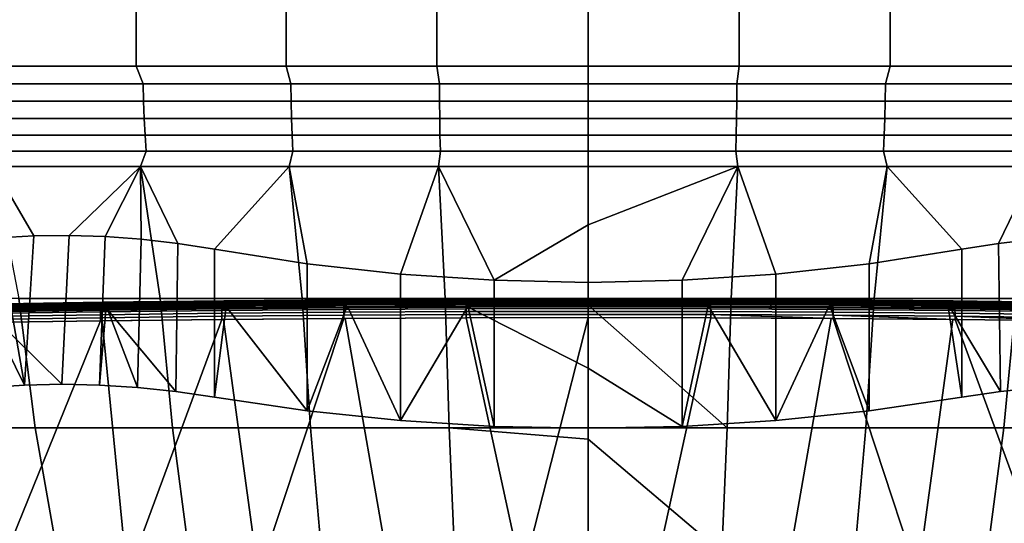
# Model space of a CAD drawing. Header units: metres. Extents: x -109 to 109, y -100 to 58.
# Tile 224 of 256: x -4.59 to 3.36, y -80.1 to -76.03. Entities that reach past the tile are written whole.
import ezdxf

# ---------------------------------------------------------------- set-up
doc = ezdxf.new("R2010")
doc.units = ezdxf.units.M
doc.layers.add('solid_21_062_100_XXX', color=7, linetype='CONTINUOUS')

msp = doc.modelspace()

# ---------------------------------------------------------------- linework, layer by layer
at = {"layer": 'solid_21_062_100_XXX'}
for points in [[(-3.667988, -63.901745, 29.225105), (-4.876895, -63.901745, 29.015341), (-4.855625, -76.406158, 28.908308), (-3.651991, -76.406158, 29.117159)], [(-4.876895, -63.901745, -20.020479), (-3.667988, -63.901745, -20.230242), (-3.651991, -76.406158, -20.122297), (-4.855625, -76.406158, -19.913446)], [(-2.450244, -63.901745, 29.375298), (-3.667988, -63.901745, 29.225105), (-3.651991, -76.406158, 29.117159), (-2.439559, -76.406158, 29.266699)], [(-3.667988, -63.901745, -20.230242), (-2.450244, -63.901745, -20.380436), (-2.439559, -76.406158, -20.271835), (-3.651991, -76.406158, -20.122297)], [(-1.226599, -63.901745, 29.465559), (-2.450244, -63.901745, 29.375298), (-2.439559, -76.406158, 29.266699), (-1.221251, -76.406158, 29.356565)], [(-2.450244, -63.901745, -20.380436), (-1.226599, -63.901745, -20.470697), (-1.221251, -76.406158, -20.361704), (-2.439559, -76.406158, -20.271835)], [(-1.221251, -76.406158, 29.356565), (0, -76.406158, 29.386545), (0, -63.901745, 29.49567), (-1.226599, -63.901745, 29.465559)], [(-1.226599, -63.901745, -20.470697), (0, -63.901745, -20.500809), (0, -76.406158, -20.391684), (-1.221251, -76.406158, -20.361704)], [(1.226599, -63.901745, 29.465559), (0, -63.901745, 29.49567), (0, -76.406158, 29.386545), (1.221251, -76.406158, 29.356565)], [(1.221251, -76.406158, -20.361704), (0, -76.406158, -20.391684), (0, -63.901745, -20.500809), (1.226599, -63.901745, -20.470697)], [(1.226599, -63.901745, -20.470697), (2.450244, -63.901745, -20.380436), (2.439559, -76.406158, -20.271835), (1.221251, -76.406158, -20.361704)], [(2.450244, -63.901745, 29.375298), (1.226599, -63.901745, 29.465559), (1.221251, -76.406158, 29.356565), (2.439559, -76.406158, 29.266699)], [(2.450244, -63.901745, -20.380436), (3.667988, -63.901745, -20.230242), (3.651991, -76.406158, -20.122297), (2.439559, -76.406158, -20.271835)], [(3.667988, -63.901745, 29.225105), (2.450244, -63.901745, 29.375298), (2.439559, -76.406158, 29.266699), (3.651991, -76.406158, 29.117159)], [(-3.595044, -76.548645, 29.117422), (-3.651991, -76.406158, 29.117159), (-4.855625, -76.406158, 28.908308), (-4.780321, -76.548645, 28.914982)], [(-3.595044, -76.548645, -20.122561), (-4.780321, -76.548645, -19.92012), (-4.855625, -76.406158, -19.913446), (-3.651991, -76.406158, -20.122297)], [(-2.401371, -76.548645, 29.26236), (-2.439559, -76.406158, 29.266699), (-3.651991, -76.406158, 29.117159), (-3.595044, -76.548645, 29.117422)], [(-2.401371, -76.548645, -20.267498), (-3.595044, -76.548645, -20.122561), (-3.651991, -76.406158, -20.122297), (-2.439559, -76.406158, -20.271835)], [(-1.202089, -76.548645, 29.349459), (-1.221251, -76.406158, 29.356565), (-2.439559, -76.406158, 29.266699), (-2.401371, -76.548645, 29.26236)], [(-1.202089, -76.548645, -20.354597), (-2.401371, -76.548645, -20.267498), (-2.439559, -76.406158, -20.271835), (-1.221251, -76.406158, -20.361704)], [(-1.202089, -76.548645, 29.349459), (0, -76.548645, 29.378513), (0, -76.406158, 29.386545), (-1.221251, -76.406158, 29.356565)], [(0, -76.548645, -20.383652), (-1.202089, -76.548645, -20.354597), (-1.221251, -76.406158, -20.361704), (0, -76.406158, -20.391684)], [(0, -76.548645, 29.378513), (1.202089, -76.548645, 29.349459), (1.221251, -76.406158, 29.356565), (0, -76.406158, 29.386545)], [(1.202089, -76.548645, -20.354597), (0, -76.548645, -20.383652), (0, -76.406158, -20.391684), (1.221251, -76.406158, -20.361704)], [(1.202089, -76.548645, -20.354597), (1.221251, -76.406158, -20.361704), (2.439559, -76.406158, -20.271835), (2.401371, -76.548645, -20.267498)], [(1.202089, -76.548645, 29.349459), (2.401371, -76.548645, 29.26236), (2.439559, -76.406158, 29.266699), (1.221251, -76.406158, 29.356565)], [(2.401371, -76.548645, -20.267498), (2.439559, -76.406158, -20.271835), (3.651991, -76.406158, -20.122297), (3.595044, -76.548645, -20.122561)], [(2.401371, -76.548645, 29.26236), (3.595044, -76.548645, 29.117422), (3.651991, -76.406158, 29.117159), (2.439559, -76.406158, 29.266699)], [(-4.780321, -76.548645, -19.92012), (-3.595044, -76.548645, -20.122561), (-3.591912, -76.690422, -20.101109), (-4.776156, -76.690422, -19.898846)], [(-3.595044, -76.548645, 29.117422), (-4.780321, -76.548645, 28.914982), (-4.776156, -76.690422, 28.893707), (-3.591912, -76.690422, 29.09597)], [(-3.595044, -76.548645, -20.122561), (-2.401371, -76.548645, -20.267498), (-2.399279, -76.690422, -20.245922), (-3.591912, -76.690422, -20.101109)], [(-2.401371, -76.548645, 29.26236), (-3.595044, -76.548645, 29.117422), (-3.591912, -76.690422, 29.09597), (-2.399279, -76.690422, 29.240784)], [(-2.401371, -76.548645, -20.267498), (-1.202089, -76.548645, -20.354597), (-1.201042, -76.690422, -20.332943), (-2.399279, -76.690422, -20.245922)], [(-1.202089, -76.548645, 29.349459), (-2.401371, -76.548645, 29.26236), (-2.399279, -76.690422, 29.240784), (-1.201042, -76.690422, 29.327806)], [(-1.202089, -76.548645, -20.354597), (0, -76.548645, -20.383652), (0, -76.690422, -20.361975), (-1.201042, -76.690422, -20.332943)], [(0, -76.548645, 29.378513), (-1.202089, -76.548645, 29.349459), (-1.201042, -76.690422, 29.327806), (0, -76.690422, 29.356836)], [(1.201042, -76.690422, -20.332943), (0, -76.690422, -20.361975), (0, -76.548645, -20.383652), (1.202089, -76.548645, -20.354597)], [(1.202089, -76.548645, 29.349459), (0, -76.548645, 29.378513), (0, -76.690422, 29.356836), (1.201042, -76.690422, 29.327806)], [(2.401371, -76.548645, 29.26236), (1.202089, -76.548645, 29.349459), (1.201042, -76.690422, 29.327806), (2.399279, -76.690422, 29.240784)], [(1.202089, -76.548645, -20.354597), (2.401371, -76.548645, -20.267498), (2.399279, -76.690422, -20.245922), (1.201042, -76.690422, -20.332943)], [(3.595044, -76.548645, 29.117422), (2.401371, -76.548645, 29.26236), (2.399279, -76.690422, 29.240784), (3.591912, -76.690422, 29.09597)], [(2.401371, -76.548645, -20.267498), (3.595044, -76.548645, -20.122561), (3.591912, -76.690422, -20.101109), (2.399279, -76.690422, -20.245922)], [(-4.776156, -76.690422, -19.898846), (-3.591912, -76.690422, -20.101109), (-3.586837, -76.829475, -20.066359), (-4.769408, -76.829475, -19.864382)], [(-3.591912, -76.690422, 29.09597), (-4.776156, -76.690422, 28.893707), (-4.769408, -76.829475, 28.859243), (-3.586837, -76.829475, 29.06122)], [(-3.591912, -76.690422, -20.101109), (-2.399279, -76.690422, -20.245922), (-2.395889, -76.829475, -20.210966), (-3.586837, -76.829475, -20.066359)], [(-2.399279, -76.690422, 29.240784), (-3.591912, -76.690422, 29.09597), (-3.586837, -76.829475, 29.06122), (-2.395889, -76.829475, 29.205828)], [(-2.399279, -76.690422, -20.245922), (-1.201042, -76.690422, -20.332943), (-1.199345, -76.829475, -20.297865), (-2.395889, -76.829475, -20.210966)], [(-1.201042, -76.690422, 29.327806), (-2.399279, -76.690422, 29.240784), (-2.395889, -76.829475, 29.205828), (-1.199345, -76.829475, 29.292727)], [(-1.201042, -76.690422, -20.332943), (0, -76.690422, -20.361975), (0, -76.829475, -20.326855), (-1.199345, -76.829475, -20.297865)], [(0, -76.690422, 29.356836), (-1.201042, -76.690422, 29.327806), (-1.199345, -76.829475, 29.292727), (0, -76.829475, 29.321716)], [(1.199345, -76.829475, -20.297865), (0, -76.829475, -20.326855), (0, -76.690422, -20.361975), (1.201042, -76.690422, -20.332943)], [(1.201042, -76.690422, 29.327806), (0, -76.690422, 29.356836), (0, -76.829475, 29.321716), (1.199345, -76.829475, 29.292727)], [(2.399279, -76.690422, 29.240784), (1.201042, -76.690422, 29.327806), (1.199345, -76.829475, 29.292727), (2.395889, -76.829475, 29.205828)], [(1.201042, -76.690422, -20.332943), (2.399279, -76.690422, -20.245922), (2.395889, -76.829475, -20.210966), (1.199345, -76.829475, -20.297865)], [(3.591912, -76.690422, 29.09597), (2.399279, -76.690422, 29.240784), (2.395889, -76.829475, 29.205828), (3.586837, -76.829475, 29.06122)], [(2.399279, -76.690422, -20.245922), (3.591912, -76.690422, -20.101109), (3.586837, -76.829475, -20.066359), (2.395889, -76.829475, -20.210966)], [(-4.769408, -76.829475, -19.864382), (-3.586837, -76.829475, -20.066359), (-3.579867, -76.964546, -20.018625), (-4.76014, -76.964546, -19.817039)], [(-3.586837, -76.829475, 29.06122), (-4.769408, -76.829475, 28.859243), (-4.76014, -76.964546, 28.811901), (-3.579867, -76.964546, 29.013487)], [(-3.586837, -76.829475, -20.066359), (-2.395889, -76.829475, -20.210966), (-2.391233, -76.964546, -20.162951), (-3.579867, -76.964546, -20.018625)], [(-2.395889, -76.829475, 29.205828), (-3.586837, -76.829475, 29.06122), (-3.579867, -76.964546, 29.013487), (-2.391233, -76.964546, 29.157812)], [(-2.395889, -76.829475, -20.210966), (-1.199345, -76.829475, -20.297865), (-1.197014, -76.964546, -20.249681), (-2.391233, -76.964546, -20.162951)], [(-1.199345, -76.829475, 29.292727), (-2.395889, -76.829475, 29.205828), (-2.391233, -76.964546, 29.157812), (-1.197014, -76.964546, 29.244543)], [(-1.199345, -76.829475, -20.297865), (0, -76.829475, -20.326855), (0, -76.964546, -20.278614), (-1.197014, -76.964546, -20.249681)], [(0, -76.829475, 29.321716), (-1.199345, -76.829475, 29.292727), (-1.197014, -76.964546, 29.244543), (0, -76.964546, 29.273476)], [(1.197014, -76.964546, -20.249681), (0, -76.964546, -20.278614), (0, -76.829475, -20.326855), (1.199345, -76.829475, -20.297865)], [(1.199345, -76.829475, 29.292727), (0, -76.829475, 29.321716), (0, -76.964546, 29.273476), (1.197014, -76.964546, 29.244543)], [(2.395889, -76.829475, 29.205828), (1.199345, -76.829475, 29.292727), (1.197014, -76.964546, 29.244543), (2.391233, -76.964546, 29.157812)], [(1.199345, -76.829475, -20.297865), (2.395889, -76.829475, -20.210966), (2.391233, -76.964546, -20.162951), (1.197014, -76.964546, -20.249681)], [(3.586837, -76.829475, 29.06122), (2.395889, -76.829475, 29.205828), (2.391233, -76.964546, 29.157812), (3.579867, -76.964546, 29.013487)], [(2.395889, -76.829475, -20.210966), (3.586837, -76.829475, -20.066359), (3.579867, -76.964546, -20.018625), (2.391233, -76.964546, -20.162951)], [(-4.76014, -76.964546, -19.817039), (-3.579867, -76.964546, -20.018625), (-3.571065, -77.094391, -19.958345), (-4.748436, -77.094391, -19.757256)], [(-3.579867, -76.964546, 29.013487), (-4.76014, -76.964546, 28.811901), (-4.748436, -77.094391, 28.752117), (-3.571065, -77.094391, 28.953207)], [(-3.579867, -76.964546, -20.018625), (-2.391233, -76.964546, -20.162951), (-2.385354, -77.094391, -20.102316), (-3.571065, -77.094391, -19.958345)], [(-2.391233, -76.964546, 29.157812), (-3.579867, -76.964546, 29.013487), (-3.571065, -77.094391, 28.953207), (-2.385354, -77.094391, 29.097178)], [(-2.391233, -76.964546, -20.162951), (-1.197014, -76.964546, -20.249681), (-1.194071, -77.094391, -20.188833), (-2.385354, -77.094391, -20.102316)], [(-1.197014, -76.964546, 29.244543), (-2.391233, -76.964546, 29.157812), (-2.385354, -77.094391, 29.097178), (-1.194071, -77.094391, 29.183695)], [(-1.197014, -76.964546, -20.249681), (0, -76.964546, -20.278614), (0, -77.094391, -20.217695), (-1.194071, -77.094391, -20.188833)], [(0, -76.964546, 29.273476), (-1.197014, -76.964546, 29.244543), (-1.194071, -77.094391, 29.183695), (0, -77.094391, 29.212557)], [(1.194071, -77.094391, -20.188833), (0, -77.094391, -20.217695), (0, -76.964546, -20.278614), (1.197014, -76.964546, -20.249681)], [(1.197014, -76.964546, 29.244543), (0, -76.964546, 29.273476), (0, -77.094391, 29.212557), (1.194071, -77.094391, 29.183695)], [(2.391233, -76.964546, 29.157812), (1.197014, -76.964546, 29.244543), (1.194071, -77.094391, 29.183695), (2.385354, -77.094391, 29.097178)], [(1.197014, -76.964546, -20.249681), (2.391233, -76.964546, -20.162951), (2.385354, -77.094391, -20.102316), (1.194071, -77.094391, -20.188833)], [(3.579867, -76.964546, 29.013487), (2.391233, -76.964546, 29.157812), (2.385354, -77.094391, 29.097178), (3.571065, -77.094391, 28.953207)], [(2.391233, -76.964546, -20.162951), (3.579867, -76.964546, -20.018625), (3.571065, -77.094391, -19.958345), (2.385354, -77.094391, -20.102316)], [(-3.571065, -77.094391, -19.958345), (-3.615755, -77.217697, -19.878019), (-4.807446, -77.217697, -19.67124), (-4.748436, -77.094391, -19.757256)], [(-3.571065, -77.094391, 28.953207), (-4.748436, -77.094391, 28.752117), (-4.807446, -77.217697, 28.666103), (-3.615755, -77.217697, 28.872881)], [(-2.385354, -77.094391, -20.102316), (-2.415353, -77.217697, -20.026073), (-3.615755, -77.217697, -19.878019), (-3.571065, -77.094391, -19.958345)], [(-2.385354, -77.094391, 29.097178), (-3.571065, -77.094391, 28.953207), (-3.615755, -77.217697, 28.872881), (-2.415352, -77.217697, 29.020935)], [(-1.194071, -77.094391, -20.188833), (-1.209132, -77.217697, -20.115049), (-2.415353, -77.217697, -20.026073), (-2.385354, -77.094391, -20.102316)], [(-1.194071, -77.094391, 29.183695), (-2.385354, -77.094391, 29.097178), (-2.415352, -77.217697, 29.020935), (-1.209131, -77.217697, 29.109913)], [(-1.194071, -77.094391, -20.188833), (0, -77.094391, -20.217695), (0, -77.217697, -20.144733), (-1.209132, -77.217697, -20.115049)], [(0, -77.094391, 29.212557), (-1.194071, -77.094391, 29.183695), (-1.209131, -77.217697, 29.109913), (0, -77.217697, 29.139595)], [(0, -77.094391, -20.217695), (1.194071, -77.094391, -20.188833), (1.209131, -77.217697, -20.115049), (0, -77.217697, -20.144733)], [(1.194071, -77.094391, 29.183695), (0, -77.094391, 29.212557), (0, -77.217697, 29.139595), (1.209132, -77.217697, 29.109913)], [(1.194071, -77.094391, 29.183695), (1.209132, -77.217697, 29.109913), (2.415353, -77.217697, 29.020935), (2.385354, -77.094391, 29.097178)], [(1.194071, -77.094391, -20.188833), (2.385354, -77.094391, -20.102316), (2.415352, -77.217697, -20.026073), (1.209131, -77.217697, -20.115049)], [(2.385354, -77.094391, 29.097178), (2.415353, -77.217697, 29.020935), (3.615755, -77.217697, 28.872881), (3.571065, -77.094391, 28.953207)], [(2.385354, -77.094391, -20.102316), (3.571065, -77.094391, -19.958345), (3.615755, -77.217697, -19.878019), (2.415352, -77.217697, -20.026073)], [(-4.807446, -77.217697, 28.666103), (-4.599102, -78.282303, 27.958466), (-3.458783, -78.282303, 28.153481), (-3.615755, -77.217697, 28.872881)], [(-4.807446, -77.217697, -19.67124), (-4.47923, -77.776688, -19.350615), (-4.763417, -77.792244, -19.284496)], [(-4.807446, -77.217697, -19.67124), (-3.615755, -77.217697, -19.878019), (-4.192228, -77.773453, -19.405008), (-4.47923, -77.776688, -19.350615)], [(-3.615755, -77.217697, -19.878019), (-3.902743, -77.782608, -19.447563), (-4.192228, -77.773453, -19.405008)], [(-3.615755, -77.217697, -19.878019), (-3.61084, -77.804222, -19.47818), (-3.902743, -77.782608, -19.447563)], [(-3.615755, -77.217697, 28.872881), (-3.458783, -78.282303, 28.153481), (-2.310364, -78.282303, 28.293104), (-2.415352, -77.217697, 29.020935)], [(-3.615755, -77.217697, -19.878019), (-3.315993, -77.83847, -19.496738), (-3.61084, -77.804222, -19.47818)], [(-3.615755, -77.217697, -19.878019), (-2.415353, -77.217697, -20.026073), (-3.018643, -77.88546, -19.502966), (-3.315993, -77.83847, -19.496738)], [(-2.415353, -77.217697, -20.026073), (-2.270309, -78.002342, -19.502905), (-3.018643, -77.88546, -19.502966)], [(-2.415353, -77.217697, -20.026073), (-1.209132, -77.217697, -20.115049), (-1.516632, -78.086128, -19.502861), (-2.270309, -78.002342, -19.502905)], [(-2.415352, -77.217697, 29.020935), (-2.310364, -78.282303, 28.293104), (-1.156536, -78.282303, 28.37701), (-1.209131, -77.217697, 29.109913)], [(-1.209132, -77.217697, -20.115049), (-0.759259, -78.136536, -19.502834), (-1.516632, -78.086128, -19.502861)], [(-1.209132, -77.217697, -20.115049), (0, -77.217697, -20.144733), (0, -77.688614, -19.828278), (-0.759259, -78.136536, -19.502834)], [(0, -77.217697, 29.139595), (-1.209131, -77.217697, 29.109913), (-1.156536, -78.282303, 28.37701), (0, -78.282303, 28.405001)], [(1.209132, -77.217697, 29.109913), (0, -77.217697, 29.139595), (0, -78.282303, 28.405001), (1.156536, -78.282303, 28.37701)], [(0.759206, -78.136536, -19.502834), (0, -78.153358, -19.502827), (0, -77.688614, -19.828278), (1.209131, -77.217697, -20.115049)], [(1.209131, -77.217697, -20.115049), (0, -77.688614, -19.828278), (0, -77.217697, -20.144733)], [(1.516546, -78.086136, -19.502861), (0.759206, -78.136536, -19.502834), (1.209131, -77.217697, -20.115049)], [(1.156536, -78.282303, 28.37701), (2.310365, -78.282303, 28.293104), (2.415353, -77.217697, 29.020935), (1.209132, -77.217697, 29.109913)], [(2.270235, -78.00235, -19.502905), (1.516546, -78.086136, -19.502861), (1.209131, -77.217697, -20.115049), (2.415352, -77.217697, -20.026073)], [(3.018643, -77.88546, -19.502966), (2.270235, -78.00235, -19.502905), (2.415352, -77.217697, -20.026073)], [(2.310365, -78.282303, 28.293104), (3.458783, -78.282303, 28.153481), (3.615755, -77.217697, 28.872881), (2.415353, -77.217697, 29.020935)], [(3.315952, -77.838478, -19.49674), (3.018643, -77.88546, -19.502966), (2.415352, -77.217697, -20.026073), (3.615755, -77.217697, -19.878019)], [(3.610775, -77.80423, -19.478186), (3.315952, -77.838478, -19.49674), (3.615755, -77.217697, -19.878019)], [(0, -77.688614, -19.828278), (0, -78.153358, -19.502827), (-0.759259, -78.136536, -19.502834)], [(-4.554443, -78.982597, -19.333689), (-4.854598, -79.001549, -19.260015), (-5.04634, -77.82029, -19.206202), (-4.763417, -77.792244, -19.284496)], [(-4.554443, -78.982597, -19.333689), (-4.763417, -77.792244, -19.284496), (-4.47923, -77.776688, -19.350615)], [(-4.554443, -78.982597, -19.333689), (-4.47923, -77.776688, -19.350615), (-4.192228, -77.773453, -19.405008), (-4.252372, -78.97654, -19.393997)], [(-4.252372, -78.97654, -19.393997), (-4.192228, -77.773453, -19.405008), (-3.902743, -77.782608, -19.447563), (-3.948395, -78.983299, -19.441036)], [(-3.948395, -78.983299, -19.441036), (-3.902743, -77.782608, -19.447563), (-3.61084, -77.804222, -19.47818), (-3.641369, -79.002937, -19.474924)], [(-3.641369, -79.002937, -19.474924), (-3.61084, -77.804222, -19.47818), (-3.315993, -77.83847, -19.496738), (-3.331335, -79.035599, -19.495453)], [(-3.018643, -79.081421, -19.502342), (-3.331335, -79.035599, -19.495453), (-3.315993, -77.83847, -19.496738), (-3.018643, -77.88546, -19.502966)], [(3.33188, -79.03553, -19.49543), (3.018643, -79.081421, -19.502342), (3.018643, -77.88546, -19.502966), (3.315952, -77.838478, -19.49674)], [(3.642552, -79.002838, -19.474821), (3.33188, -79.03553, -19.49543), (3.315952, -77.838478, -19.49674), (3.610775, -77.80423, -19.478186)], [(-2.269413, -79.19072, -19.502287), (-3.018643, -79.081421, -19.502342), (-3.018643, -77.88546, -19.502966), (-2.270309, -78.002342, -19.502905)], [(3.018643, -79.081421, -19.502342), (2.269413, -79.19072, -19.502287), (2.270235, -78.00235, -19.502905), (3.018643, -77.88546, -19.502966)], [(-1.515685, -79.269028, -19.502245), (-2.269413, -79.19072, -19.502287), (-2.270309, -78.002342, -19.502905), (-1.516632, -78.086128, -19.502861)], [(1.515684, -79.269028, -19.502245), (1.516546, -78.086136, -19.502861), (2.270235, -78.00235, -19.502905), (2.269413, -79.19072, -19.502287)], [(-0.758769, -79.316116, -19.50222), (-1.515685, -79.269028, -19.502245), (-1.516632, -78.086128, -19.502861), (-0.759259, -78.136536, -19.502834)], [(0.758769, -79.316116, -19.50222), (0.759206, -78.136536, -19.502834), (1.516546, -78.086136, -19.502861), (1.515684, -79.269028, -19.502245)], [(0, -79.331833, -19.502213), (-0.758769, -79.316116, -19.50222), (-0.759259, -78.136536, -19.502834), (0, -78.153358, -19.502827)], [(0.758769, -79.316116, -19.50222), (0, -79.331833, -19.502213), (0, -78.153358, -19.502827), (0.759206, -78.136536, -19.502834)], [(-4.599102, -78.282303, 27.958466), (-5.728652, -78.282303, 27.708515), (-5.563565, -79.327026, 26.934381), (-4.466709, -79.327026, 27.178226)], [(-3.936843, -78.370445, -20.128679), (-4.90919, -78.38446, -19.943178), (-4.905859, -78.366203, -19.926115), (-3.934178, -78.35215, -20.1115)], [(-3.934178, -78.35215, -20.1115), (-4.905859, -78.366203, -19.926115), (-4.901897, -78.351112, -19.906307), (-3.931002, -78.337036, -20.091545)], [(-3.931002, -78.337036, -20.091545), (-4.901897, -78.351112, -19.906307), (-4.897414, -78.339615, -19.884319), (-3.927405, -78.325523, -20.069384)], [(-3.927405, -78.325523, -20.069384), (-4.897414, -78.339615, -19.884319), (-4.892539, -78.332047, -19.860769), (-3.923487, -78.317932, -20.045641)], [(-3.923487, -78.317932, -20.045641), (-4.892539, -78.332047, -19.860769), (-4.887407, -78.328606, -19.836325), (-3.919361, -78.314484, -20.020987)], [(-3.919361, -78.314484, -20.020987), (-4.887407, -78.328606, -19.836325), (-4.882165, -78.329399, -19.811674), (-3.915143, -78.315269, -19.99612)], [(-3.915143, -78.315269, -19.99612), (-4.882165, -78.329399, -19.811674), (-4.87696, -78.334396, -19.787518), (-3.910952, -78.320274, -19.971746)], [(-3.910952, -78.320274, -19.971746), (-4.87696, -78.334396, -19.787518), (-4.87194, -78.343468, -19.764532), (-3.906907, -78.329361, -19.948555)], [(-3.906907, -78.329361, -19.948555), (-4.87194, -78.343468, -19.764532), (-4.867246, -78.356346, -19.743372), (-3.903122, -78.342255, -19.927198)], [(-3.903122, -78.342255, -19.927198), (-4.867246, -78.356346, -19.743372), (-4.863011, -78.372681, -19.724634), (-3.899704, -78.358604, -19.908285)], [(-3.458783, -78.282303, 28.153481), (-4.599102, -78.282303, 27.958466), (-4.466709, -79.327026, 27.178226), (-3.359299, -79.327026, 27.368484)], [(-2.957604, -78.358994, -20.273613), (-3.936843, -78.370445, -20.128679), (-3.934178, -78.35215, -20.1115), (-2.955606, -78.340683, -20.256344)], [(-2.955606, -78.340683, -20.256344), (-3.934178, -78.35215, -20.1115), (-3.931002, -78.337036, -20.091545), (-2.953221, -78.325546, -20.236277)], [(-2.953221, -78.325546, -20.236277), (-3.931002, -78.337036, -20.091545), (-3.927405, -78.325523, -20.069384), (-2.950516, -78.314011, -20.213978)], [(-2.950516, -78.314011, -20.213978), (-3.927405, -78.325523, -20.069384), (-3.923487, -78.317932, -20.045641), (-2.947569, -78.306412, -20.190083)], [(-2.947569, -78.306412, -20.190083), (-3.923487, -78.317932, -20.045641), (-3.919361, -78.314484, -20.020987), (-2.944461, -78.302956, -20.165264)], [(-2.944461, -78.302956, -20.165264), (-3.919361, -78.314484, -20.020987), (-3.915143, -78.315269, -19.99612), (-2.941282, -78.303741, -20.140228)], [(-2.941282, -78.303741, -20.140228), (-3.915143, -78.315269, -19.99612), (-3.910952, -78.320274, -19.971746), (-2.938122, -78.308746, -20.115685)], [(-2.938122, -78.308746, -20.115685), (-3.910952, -78.320274, -19.971746), (-3.906907, -78.329361, -19.948555), (-2.935069, -78.317841, -20.092325)], [(-2.935069, -78.317841, -20.092325), (-3.906907, -78.329361, -19.948555), (-3.903122, -78.342255, -19.927198), (-2.932211, -78.33075, -20.070816)], [(-2.932211, -78.33075, -20.070816), (-3.903122, -78.342255, -19.927198), (-3.899704, -78.358604, -19.908285), (-2.929629, -78.347115, -20.051764)], [(-2.929629, -78.347115, -20.051764), (-3.899704, -78.358604, -19.908285), (-3.896716, -78.377945, -19.892357)], [(-2.929629, -78.347115, -20.051764), (-3.896716, -78.377945, -19.892357), (-3.880567, -78.377731, -19.895082)], [(-2.929629, -78.347115, -20.051764), (-3.880567, -78.377731, -19.895082), (-2.927358, -78.36647, -20.035715)], [(-2.310364, -78.282303, 28.293104), (-3.458783, -78.282303, 28.153481), (-3.359299, -79.327026, 27.368484), (-2.243952, -79.327026, 27.504705)], [(-1.974132, -78.37146, -20.391525), (-2.959157, -78.379959, -20.287594), (-2.957604, -78.358994, -20.273613), (-1.9731, -78.350471, -20.377502)], [(-1.9731, -78.350471, -20.377502), (-2.957604, -78.358994, -20.273613), (-2.955606, -78.340683, -20.256344), (-1.971769, -78.332138, -20.36017)], [(-1.971769, -78.332138, -20.36017), (-2.955606, -78.340683, -20.256344), (-2.953221, -78.325546, -20.236277), (-1.970179, -78.316986, -20.340021)], [(-1.970179, -78.316986, -20.340021), (-2.953221, -78.325546, -20.236277), (-2.950516, -78.314011, -20.213978), (-1.968374, -78.305443, -20.317625)], [(-1.968374, -78.305443, -20.317625), (-2.950516, -78.314011, -20.213978), (-2.947569, -78.306412, -20.190083), (-1.966404, -78.297829, -20.293619)], [(-1.966404, -78.297829, -20.293619), (-2.947569, -78.306412, -20.190083), (-2.944461, -78.302956, -20.165264), (-1.964327, -78.294373, -20.268682)], [(-1.964327, -78.294373, -20.268682), (-2.944461, -78.302956, -20.165264), (-2.941282, -78.303741, -20.140228), (-1.9622, -78.295158, -20.243525)], [(-1.9622, -78.295158, -20.243525), (-2.941282, -78.303741, -20.140228), (-2.938122, -78.308746, -20.115685), (-1.960085, -78.300171, -20.218855)], [(-1.960085, -78.300171, -20.218855), (-2.938122, -78.308746, -20.115685), (-2.935069, -78.317841, -20.092325), (-1.958041, -78.309265, -20.195377)], [(-1.958041, -78.309265, -20.195377), (-2.935069, -78.317841, -20.092325), (-2.932211, -78.33075, -20.070816), (-1.956126, -78.322182, -20.173756)], [(-1.956126, -78.322182, -20.173756), (-2.932211, -78.33075, -20.070816), (-2.929629, -78.347115, -20.051764), (-1.954394, -78.338562, -20.154604)], [(-1.954394, -78.338562, -20.154604), (-2.929629, -78.347115, -20.051764), (-2.927358, -78.36647, -20.035715)], [(-1.954394, -78.338562, -20.154604), (-2.927358, -78.36647, -20.035715), (-2.910029, -78.366295, -20.037903)], [(-1.954394, -78.338562, -20.154604), (-2.910029, -78.366295, -20.037903), (-1.952865, -78.357941, -20.138466)], [(-1.156536, -78.282303, 28.37701), (-2.310364, -78.282303, 28.293104), (-2.243952, -79.327026, 27.504705), (-1.123303, -79.327026, 27.586567)], [(-0.985459, -78.366219, -20.453974), (-1.974132, -78.37146, -20.391525), (-1.9731, -78.350471, -20.377502), (-0.984945, -78.345215, -20.439924)], [(-0.984945, -78.345215, -20.439924), (-1.9731, -78.350471, -20.377502), (-1.971769, -78.332138, -20.36017), (-0.984282, -78.326881, -20.422556)], [(-0.984282, -78.326881, -20.422556), (-1.971769, -78.332138, -20.36017), (-1.970179, -78.316986, -20.340021), (-0.983488, -78.311714, -20.402357)], [(-0.983488, -78.311714, -20.402357), (-1.970179, -78.316986, -20.340021), (-1.968374, -78.305443, -20.317625), (-0.982586, -78.300163, -20.379902)], [(-0.982586, -78.300163, -20.379902), (-1.968374, -78.305443, -20.317625), (-1.966404, -78.297829, -20.293619), (-0.981602, -78.292549, -20.355829)], [(-0.981602, -78.292549, -20.355829), (-1.966404, -78.297829, -20.293619), (-1.964327, -78.294373, -20.268682), (-0.980564, -78.289078, -20.330822)], [(-0.980564, -78.289078, -20.330822), (-1.964327, -78.294373, -20.268682), (-1.9622, -78.295158, -20.243525), (-0.9795, -78.289864, -20.305588)], [(-0.9795, -78.289864, -20.305588), (-1.9622, -78.295158, -20.243525), (-1.960085, -78.300171, -20.218855), (-0.978442, -78.294876, -20.280846)], [(-0.978442, -78.294876, -20.280846), (-1.960085, -78.300171, -20.218855), (-1.958041, -78.309265, -20.195377), (-0.977419, -78.303978, -20.257294)], [(-0.977419, -78.303978, -20.257294), (-1.958041, -78.309265, -20.195377), (-1.956126, -78.322182, -20.173756), (-0.976461, -78.316902, -20.235603)], [(-0.976461, -78.316902, -20.235603), (-1.956126, -78.322182, -20.173756), (-1.954394, -78.338562, -20.154604), (-0.975593, -78.33329, -20.216391)], [(-0.975593, -78.33329, -20.216391), (-1.954394, -78.338562, -20.154604), (-1.952865, -78.357941, -20.138466)], [(-0.975593, -78.33329, -20.216391), (-1.952865, -78.357941, -20.138466), (-1.938661, -78.357834, -20.139658)], [(-0.975593, -78.33329, -20.216391), (-1.938661, -78.357834, -20.139658), (-0.974828, -78.352684, -20.200205)], [(-1.515685, -79.269028, -19.502245), (-0.974828, -78.352684, -20.200205), (-1.938661, -78.357834, -20.139658)], [(-1.515685, -79.269028, -19.502245), (-0.758769, -79.316116, -19.50222), (-0.968076, -78.352661, -20.200487), (-0.974828, -78.352684, -20.200205)], [(0, -78.337814, 28.364779), (-1.156536, -78.282303, 28.37701), (-1.123303, -79.327026, 27.586567), (0, -79.327026, 27.613874)], [(0, -78.337814, 28.364779), (0, -78.282303, 28.405001), (-1.156536, -78.282303, 28.37701)], [(-0.984945, -78.345215, -20.439924), (0, -78.343437, -20.460646), (0, -78.364433, -20.474701), (-0.985459, -78.366219, -20.453974)], [(-0.984282, -78.326881, -20.422556), (0, -78.325089, -20.443262), (0, -78.343437, -20.460646), (-0.984945, -78.345215, -20.439924)], [(-0.983488, -78.311714, -20.402357), (0, -78.309929, -20.423048), (0, -78.325089, -20.443262), (-0.984282, -78.326881, -20.422556)], [(-0.982586, -78.300163, -20.379902), (0, -78.29837, -20.400576), (0, -78.309929, -20.423048), (-0.983488, -78.311714, -20.402357)], [(-0.981602, -78.292549, -20.355829), (0, -78.290749, -20.37648), (0, -78.29837, -20.400576), (-0.982586, -78.300163, -20.379902)], [(-0.980564, -78.289078, -20.330822), (0, -78.287285, -20.35145), (0, -78.290749, -20.37648), (-0.981602, -78.292549, -20.355829)], [(-0.9795, -78.289864, -20.305588), (0, -78.288071, -20.326191), (0, -78.287285, -20.35145), (-0.980564, -78.289078, -20.330822)], [(-0.978442, -78.294876, -20.280846), (0, -78.293083, -20.301424), (0, -78.288071, -20.326191), (-0.9795, -78.289864, -20.305588)], [(-0.977419, -78.303978, -20.257294), (0, -78.302185, -20.277849), (0, -78.293083, -20.301424), (-0.978442, -78.294876, -20.280846)], [(-0.976461, -78.316902, -20.235603), (0, -78.315109, -20.256136), (0, -78.302185, -20.277849), (-0.977419, -78.303978, -20.257294)], [(-0.975593, -78.33329, -20.216391), (0, -78.331505, -20.236902), (0, -78.315109, -20.256136), (-0.976461, -78.316902, -20.235603)], [(0, -78.331505, -20.236902), (-0.975593, -78.33329, -20.216391), (-0.974828, -78.352684, -20.200205), (0, -78.350891, -20.220694)], [(-0.968076, -78.352661, -20.200487), (0, -78.350891, -20.220694), (-0.974828, -78.352684, -20.200205)], [(-0.968076, -78.352661, -20.200487), (0, -78.844978, -19.86639), (0, -78.350891, -20.220694)], [(-0.758769, -79.316116, -19.50222), (0, -79.331833, -19.502213), (0, -78.844978, -19.86639), (-0.968076, -78.352661, -20.200487)], [(1.156536, -78.282303, 28.37701), (0, -78.282303, 28.405001), (0, -78.337814, 28.364779), (1.123303, -79.327026, 27.586567)], [(0, -78.290749, -20.37648), (0, -78.287285, -20.35145), (0.9845, -78.289101, -20.33065), (0.985543, -78.292564, -20.355659)], [(0, -78.287285, -20.35145), (0, -78.288071, -20.326191), (0.983433, -78.289886, -20.305418), (0.9845, -78.289101, -20.33065)], [(0, -78.288071, -20.326191), (0, -78.293083, -20.301424), (0.98237, -78.294899, -20.280674), (0.983433, -78.289886, -20.305418)], [(0, -78.29837, -20.400576), (0, -78.290749, -20.37648), (0.985543, -78.292564, -20.355659), (0.986531, -78.300179, -20.379732)], [(0, -78.293083, -20.301424), (0, -78.302185, -20.277849), (0.981344, -78.303993, -20.257124), (0.98237, -78.294899, -20.280674)], [(0, -78.309929, -20.423048), (0, -78.29837, -20.400576), (0.986531, -78.300179, -20.379732), (0.987436, -78.311737, -20.402185)], [(0, -78.302185, -20.277849), (0, -78.315109, -20.256136), (0.980381, -78.316925, -20.235434), (0.981344, -78.303993, -20.257124)], [(0, -78.325089, -20.443262), (0, -78.309929, -20.423048), (0.987436, -78.311737, -20.402185), (0.988233, -78.326897, -20.422384)], [(0, -78.315109, -20.256136), (0, -78.331505, -20.236902), (0.979511, -78.333313, -20.216221), (0.980381, -78.316925, -20.235434)], [(0, -78.343437, -20.460646), (0, -78.325089, -20.443262), (0.988233, -78.326897, -20.422384), (0.988899, -78.345238, -20.439754)], [(0, -78.331505, -20.236902), (0, -78.350891, -20.220694), (0.96803, -78.352661, -20.200485), (0.979511, -78.333313, -20.216221)], [(1.123303, -79.327026, 27.586567), (0, -78.337814, 28.364779), (0, -79.327026, 27.613874)], [(0, -78.364433, -20.474701), (0, -78.343437, -20.460646), (0.988899, -78.345238, -20.439754), (0.989415, -78.366234, -20.453802)], [(0.96803, -78.352661, -20.200485), (0, -78.350891, -20.220694), (0, -78.844978, -19.86639), (0.758769, -79.316116, -19.50222)], [(0.978734, -78.352699, -20.200037), (0.96803, -78.352661, -20.200485), (0.758769, -79.316116, -19.50222), (1.515684, -79.269028, -19.502245)], [(0.979511, -78.333313, -20.216221), (0.96803, -78.352661, -20.200485), (0.978734, -78.352699, -20.200037)], [(0.979511, -78.333313, -20.216221), (0.978734, -78.352699, -20.200037), (1.938576, -78.357841, -20.139662), (1.958339, -78.3386, -20.154266)], [(1.938576, -78.357841, -20.139662), (0.978734, -78.352699, -20.200037), (1.515684, -79.269028, -19.502245)], [(1.958339, -78.3386, -20.154266), (1.960074, -78.32222, -20.173418), (0.980381, -78.316925, -20.235434), (0.979511, -78.333313, -20.216221)], [(1.960074, -78.32222, -20.173418), (1.961993, -78.309296, -20.19504), (0.981344, -78.303993, -20.257124), (0.980381, -78.316925, -20.235434)], [(1.961993, -78.309296, -20.19504), (1.964041, -78.300201, -20.218517), (0.98237, -78.294899, -20.280674), (0.981344, -78.303993, -20.257124)], [(1.964041, -78.300201, -20.218517), (1.966161, -78.295189, -20.243185), (0.983433, -78.289886, -20.305418), (0.98237, -78.294899, -20.280674)], [(1.966161, -78.295189, -20.243185), (1.968292, -78.294403, -20.268345), (0.9845, -78.289101, -20.33065), (0.983433, -78.289886, -20.305418)], [(1.968292, -78.294403, -20.268345), (1.970373, -78.297867, -20.29328), (0.985543, -78.292564, -20.355659), (0.9845, -78.289101, -20.33065)], [(1.970373, -78.297867, -20.29328), (1.972347, -78.305473, -20.317286), (0.986531, -78.300179, -20.379732), (0.985543, -78.292564, -20.355659)], [(1.972347, -78.305473, -20.317286), (1.974156, -78.317024, -20.339682), (0.987436, -78.311737, -20.402185), (0.986531, -78.300179, -20.379732)], [(1.974156, -78.317024, -20.339682), (1.975749, -78.332176, -20.359831), (0.988233, -78.326897, -20.422384), (0.987436, -78.311737, -20.402185)], [(1.975749, -78.332176, -20.359831), (1.977082, -78.350502, -20.377163), (0.988899, -78.345238, -20.439754), (0.988233, -78.326897, -20.422384)], [(1.977082, -78.350502, -20.377163), (1.978117, -78.37149, -20.391186), (0.989415, -78.366234, -20.453802), (0.988899, -78.345238, -20.439754)], [(2.243952, -79.327026, 27.504705), (2.310365, -78.282303, 28.293104), (1.156536, -78.282303, 28.37701), (1.123303, -79.327026, 27.586567)], [(1.958339, -78.3386, -20.154266), (1.938576, -78.357841, -20.139662), (1.956798, -78.357971, -20.13813)], [(1.958339, -78.3386, -20.154266), (1.956798, -78.357971, -20.13813), (2.909907, -78.366295, -20.037918), (2.933577, -78.34716, -20.051264)], [(2.933577, -78.34716, -20.051264), (2.936163, -78.330788, -20.070314), (1.960074, -78.32222, -20.173418), (1.958339, -78.3386, -20.154266)], [(2.936163, -78.330788, -20.070314), (2.939025, -78.317879, -20.091824), (1.961993, -78.309296, -20.19504), (1.960074, -78.32222, -20.173418)], [(2.939025, -78.317879, -20.091824), (2.942081, -78.308792, -20.115181), (1.964041, -78.300201, -20.218517), (1.961993, -78.309296, -20.19504)], [(2.942081, -78.308792, -20.115181), (2.945246, -78.30378, -20.139725), (1.966161, -78.295189, -20.243185), (1.964041, -78.300201, -20.218517)], [(2.945246, -78.30378, -20.139725), (2.94843, -78.302994, -20.164761), (1.968292, -78.294403, -20.268345), (1.966161, -78.295189, -20.243185)], [(2.94843, -78.302994, -20.164761), (2.951541, -78.30645, -20.189577), (1.970373, -78.297867, -20.29328), (1.968292, -78.294403, -20.268345)], [(2.951541, -78.30645, -20.189577), (2.954493, -78.314056, -20.213474), (1.972347, -78.305473, -20.317286), (1.970373, -78.297867, -20.29328)], [(2.954493, -78.314056, -20.213474), (2.957202, -78.325584, -20.235771), (1.974156, -78.317024, -20.339682), (1.972347, -78.305473, -20.317286)], [(2.957202, -78.325584, -20.235771), (2.95959, -78.340721, -20.255838), (1.975749, -78.332176, -20.359831), (1.974156, -78.317024, -20.339682)], [(2.95959, -78.340721, -20.255838), (2.96159, -78.359032, -20.273108), (1.977082, -78.350502, -20.377163), (1.975749, -78.332176, -20.359831)], [(2.96159, -78.359032, -20.273108), (2.963146, -78.380005, -20.287086), (1.978117, -78.37149, -20.391186), (1.977082, -78.350502, -20.377163)], [(3.359299, -79.327026, 27.368484), (3.458783, -78.282303, 28.153481), (2.310365, -78.282303, 28.293104), (2.243952, -79.327026, 27.504705)], [(2.933577, -78.34716, -20.051264), (2.909907, -78.366295, -20.037918), (2.931294, -78.366516, -20.035215)], [(2.933577, -78.34716, -20.051264), (2.931294, -78.366516, -20.035215), (3.880424, -78.377731, -19.895107), (3.90361, -78.358658, -19.907625)], [(3.90361, -78.358658, -19.907625), (3.907031, -78.342308, -19.926537), (2.936163, -78.330788, -20.070314), (2.933577, -78.34716, -20.051264)], [(3.907031, -78.342308, -19.926537), (3.91082, -78.329407, -19.947891), (2.939025, -78.317879, -20.091824), (2.936163, -78.330788, -20.070314)], [(3.91082, -78.329407, -19.947891), (3.914869, -78.320328, -19.971085), (2.942081, -78.308792, -20.115181), (2.939025, -78.317879, -20.091824)], [(3.914869, -78.320328, -19.971085), (3.919065, -78.315323, -19.995457), (2.945246, -78.30378, -20.139725), (2.942081, -78.308792, -20.115181)], [(3.919065, -78.315323, -19.995457), (3.923287, -78.314537, -20.020323), (2.94843, -78.302994, -20.164761), (2.945246, -78.30378, -20.139725)], [(3.923287, -78.314537, -20.020323), (3.927418, -78.317986, -20.044975), (2.951541, -78.30645, -20.189577), (2.94843, -78.302994, -20.164761)], [(3.927418, -78.317986, -20.044975), (3.931339, -78.325577, -20.068718), (2.954493, -78.314056, -20.213474), (2.951541, -78.30645, -20.189577)], [(3.931339, -78.325577, -20.068718), (3.93494, -78.33709, -20.090879), (2.957202, -78.325584, -20.235771), (2.954493, -78.314056, -20.213474)], [(3.93494, -78.33709, -20.090879), (3.938119, -78.352203, -20.110832), (2.95959, -78.340721, -20.255838), (2.957202, -78.325584, -20.235771)], [(3.938119, -78.352203, -20.110832), (3.940786, -78.370491, -20.128012), (2.96159, -78.359032, -20.273108), (2.95959, -78.340721, -20.255838)], [(4.466709, -79.327026, 27.178226), (4.599102, -78.282303, 27.958466), (3.458783, -78.282303, 28.153481), (3.359299, -79.327026, 27.368484)], [(-3.941099, -78.438805, -20.159187), (-4.914553, -78.452744, -19.973568), (-4.913599, -78.428352, -19.967245), (-3.940353, -78.414391, -20.152866)], [(-3.940353, -78.414391, -20.152866), (-4.913599, -78.428352, -19.967245), (-4.911794, -78.405373, -19.95702), (-3.938921, -78.391388, -20.142599)], [(-3.938921, -78.391388, -20.142599), (-4.911794, -78.405373, -19.95702), (-4.90919, -78.38446, -19.943178), (-3.936843, -78.370445, -20.128679)], [(-3.899704, -78.358604, -19.908285), (-4.863011, -78.372681, -19.724634), (-4.859332, -78.391998, -19.708858)], [(-3.899704, -78.358604, -19.908285), (-4.859332, -78.391998, -19.708858), (-4.848634, -78.39183, -19.711124)], [(-4.854598, -79.001549, -19.260015), (-4.554443, -78.982597, -19.333689), (-4.848634, -78.39183, -19.711124), (-4.859332, -78.391998, -19.708858)], [(-3.899704, -78.358604, -19.908285), (-4.848634, -78.39183, -19.711124), (-3.896716, -78.377945, -19.892357)], [(-4.252372, -78.97654, -19.393997), (-3.948395, -78.983299, -19.441036), (-3.896716, -78.377945, -19.892357), (-4.848634, -78.39183, -19.711124)], [(-4.554443, -78.982597, -19.333689), (-4.252372, -78.97654, -19.393997), (-4.848634, -78.39183, -19.711124)], [(-3.948395, -78.983299, -19.441036), (-3.641369, -79.002937, -19.474924), (-3.880567, -78.377731, -19.895082), (-3.896716, -78.377945, -19.892357)], [(-3.941099, -78.438805, -20.159187), (-2.96077, -78.427429, -20.304211), (-2.960752, -78.452583, -20.306372), (-3.941104, -78.463943, -20.161394)], [(-2.96077, -78.427429, -20.304211), (-3.941099, -78.438805, -20.159187), (-3.940353, -78.414391, -20.152866), (-2.960223, -78.402992, -20.29789)], [(-2.960223, -78.402992, -20.29789), (-3.940353, -78.414391, -20.152866), (-3.938921, -78.391388, -20.142599), (-2.959157, -78.379959, -20.287594)], [(-2.959157, -78.379959, -20.287594), (-3.938921, -78.391388, -20.142599), (-3.936843, -78.370445, -20.128679), (-2.957604, -78.358994, -20.273613)], [(-3.331335, -79.035599, -19.495453), (-3.018643, -79.081421, -19.502342), (-2.927358, -78.36647, -20.035715), (-3.880567, -78.377731, -19.895082)], [(-3.641369, -79.002937, -19.474924), (-3.331335, -79.035599, -19.495453), (-3.880567, -78.377731, -19.895082)], [(-3.018643, -79.081421, -19.502342), (-2.269413, -79.19072, -19.502287), (-2.910029, -78.366295, -20.037903), (-2.927358, -78.36647, -20.035715)], [(-1.975195, -78.418961, -20.408159), (-2.96077, -78.427429, -20.304211), (-2.960223, -78.402992, -20.29789), (-1.974837, -78.394501, -20.401842)], [(-2.96077, -78.427429, -20.304211), (-1.975195, -78.418961, -20.408159), (-1.975174, -78.44413, -20.410294), (-2.960752, -78.452583, -20.306372)], [(-1.974837, -78.394501, -20.401842), (-2.960223, -78.402992, -20.29789), (-2.959157, -78.379959, -20.287594), (-1.974132, -78.37146, -20.391525)], [(-2.269413, -79.19072, -19.502287), (-1.952865, -78.357941, -20.138466), (-2.910029, -78.366295, -20.037903)], [(-2.269413, -79.19072, -19.502287), (-1.515685, -79.269028, -19.502245), (-1.938661, -78.357834, -20.139658), (-1.952865, -78.357941, -20.138466)], [(-0.985985, -78.413742, -20.470615), (-1.975195, -78.418961, -20.408159), (-1.974837, -78.394501, -20.401842), (-0.985809, -78.389275, -20.4643)], [(-1.975195, -78.418961, -20.408159), (-0.985985, -78.413742, -20.470615), (-0.985976, -78.438919, -20.472759), (-1.975174, -78.44413, -20.410294)], [(-0.985809, -78.389275, -20.4643), (-1.974837, -78.394501, -20.401842), (-1.974132, -78.37146, -20.391525), (-0.985459, -78.366219, -20.453974)], [(-0.985809, -78.389275, -20.4643), (0, -78.387497, -20.485033), (0, -78.411964, -20.491344), (-0.985985, -78.413742, -20.470615)], [(-0.985985, -78.413742, -20.470615), (0, -78.411964, -20.491344), (0, -78.437149, -20.493465), (-0.985976, -78.438919, -20.472759)], [(-0.985459, -78.366219, -20.453974), (0, -78.364433, -20.474701), (0, -78.387497, -20.485033), (-0.985809, -78.389275, -20.4643)], [(0, -78.387497, -20.485033), (0, -78.364433, -20.474701), (0.989415, -78.366234, -20.453802), (0.989767, -78.38929, -20.464128)], [(0, -78.411964, -20.491344), (0, -78.387497, -20.485033), (0.989767, -78.38929, -20.464128), (0.989944, -78.413757, -20.470444)], [(0.989944, -78.413757, -20.470444), (0.989929, -78.438934, -20.472591), (0, -78.437149, -20.493465), (0, -78.411964, -20.491344)], [(1.978117, -78.37149, -20.391186), (1.978823, -78.394539, -20.401501), (0.989767, -78.38929, -20.464128), (0.989415, -78.366234, -20.453802)], [(1.978823, -78.394539, -20.401501), (1.979182, -78.418991, -20.407818), (0.989944, -78.413757, -20.470444), (0.989767, -78.38929, -20.464128)], [(0.989944, -78.413757, -20.470444), (1.963093, -78.444054, -20.411308), (0.989929, -78.438934, -20.472591)], [(0.989944, -78.413757, -20.470444), (1.979154, -78.44416, -20.409958), (1.963093, -78.444054, -20.411308)], [(1.979182, -78.418991, -20.407818), (1.979154, -78.44416, -20.409958), (0.989944, -78.413757, -20.470444)], [(1.956798, -78.357971, -20.13813), (1.938576, -78.357841, -20.139662), (1.515684, -79.269028, -19.502245), (2.269413, -79.19072, -19.502287)], [(1.956798, -78.357971, -20.13813), (2.269413, -79.19072, -19.502287), (3.018643, -79.081421, -19.502342), (2.909907, -78.366295, -20.037918)], [(2.963146, -78.380005, -20.287086), (2.964213, -78.40303, -20.297384), (1.978823, -78.394539, -20.401501), (1.978117, -78.37149, -20.391186)], [(2.964213, -78.40303, -20.297384), (2.964761, -78.427467, -20.303703), (1.979182, -78.418991, -20.407818), (1.978823, -78.394539, -20.401501)], [(1.979182, -78.418991, -20.407818), (2.945112, -78.452431, -20.308346), (1.979154, -78.44416, -20.409958)], [(1.979182, -78.418991, -20.407818), (2.964735, -78.452629, -20.305866), (2.945112, -78.452431, -20.308346)], [(2.964761, -78.427467, -20.303703), (2.964735, -78.452629, -20.305866), (1.979182, -78.418991, -20.407818)], [(2.909907, -78.366295, -20.037918), (3.018643, -79.081421, -19.502342), (3.33188, -79.03553, -19.49543), (2.931294, -78.366516, -20.035215)], [(3.880424, -78.377731, -19.895107), (2.931294, -78.366516, -20.035215), (3.33188, -79.03553, -19.49543), (3.642552, -79.002838, -19.474821)], [(3.940786, -78.370491, -20.128012), (3.942866, -78.391441, -20.141932), (2.963146, -78.380005, -20.287086), (2.96159, -78.359032, -20.273108)], [(3.942866, -78.391441, -20.141932), (3.9443, -78.414444, -20.152197), (2.964213, -78.40303, -20.297384), (2.963146, -78.380005, -20.287086)], [(3.9443, -78.414444, -20.152197), (3.945046, -78.438858, -20.15852), (2.964761, -78.427467, -20.303703), (2.964213, -78.40303, -20.297384)], [(2.964761, -78.427467, -20.303703), (3.925869, -78.463745, -20.163967), (2.964735, -78.452629, -20.305866)], [(2.964761, -78.427467, -20.303703), (3.945043, -78.463997, -20.160727), (3.925869, -78.463745, -20.163967)], [(3.945046, -78.438858, -20.15852), (3.945043, -78.463997, -20.160727), (2.964761, -78.427467, -20.303703)], [(-4.914553, -78.452744, -19.973568), (-3.941099, -78.438805, -20.159187), (-3.941104, -78.463943, -20.161394), (-4.914604, -78.477852, -19.975817)], [(-4.914604, -78.477852, -19.975817), (-3.941104, -78.463943, -20.161394), (-4.904214, -78.477692, -19.978018)], [(-4.904214, -78.477692, -19.978018), (-3.941104, -78.463943, -20.161394), (-4.777562, -80.523766, -20.014322)], [(-3.941104, -78.463943, -20.161394), (-3.925965, -78.463753, -20.16395), (-3.72404, -80.524261, -20.202785), (-4.777562, -80.523766, -20.014322)], [(-3.941104, -78.463943, -20.161394), (-2.960752, -78.452583, -20.306372), (-3.925965, -78.463753, -20.16395)], [(-3.925965, -78.463753, -20.16395), (-2.960752, -78.452583, -20.306372), (-3.72404, -80.524261, -20.202785)], [(-2.960752, -78.452583, -20.306372), (-2.945202, -78.452431, -20.308334), (-2.664271, -80.524666, -20.344467), (-3.72404, -80.524261, -20.202785)], [(-2.960752, -78.452583, -20.306372), (-1.975174, -78.44413, -20.410294), (-2.945202, -78.452431, -20.308334)], [(-2.945202, -78.452431, -20.308334), (-1.975174, -78.44413, -20.410294), (-2.664271, -80.524666, -20.344467)], [(-1.975174, -78.44413, -20.410294), (-1.963169, -78.444046, -20.411303), (-1.600183, -80.524948, -20.4391), (-2.664271, -80.524666, -20.344467)], [(-1.975174, -78.44413, -20.410294), (-0.985976, -78.438919, -20.472759), (-1.963169, -78.444046, -20.411303)], [(-1.963169, -78.444046, -20.411303), (-0.985976, -78.438919, -20.472759), (-0.533655, -80.525093, -20.486462), (-1.600183, -80.524948, -20.4391)], [(-0.985976, -78.438919, -20.472759), (0, -78.437149, -20.493465), (-0.533655, -80.525093, -20.486462)], [(0.989929, -78.438934, -20.472591), (0.533642, -80.525093, -20.486462), (-0.533655, -80.525093, -20.486462), (0, -78.437149, -20.493465)], [(1.963093, -78.444054, -20.411308), (1.60017, -80.524948, -20.439102), (0.533642, -80.525093, -20.486462), (0.989929, -78.438934, -20.472591)], [(1.963093, -78.444054, -20.411308), (1.979154, -78.44416, -20.409958), (2.664258, -80.524666, -20.344469), (1.60017, -80.524948, -20.439102)], [(1.979154, -78.44416, -20.409958), (2.945112, -78.452431, -20.308346), (2.664258, -80.524666, -20.344469)], [(2.945112, -78.452431, -20.308346), (2.964735, -78.452629, -20.305866), (3.724027, -80.524261, -20.202787), (2.664258, -80.524666, -20.344469)], [(2.964735, -78.452629, -20.305866), (3.925869, -78.463745, -20.163967), (3.724027, -80.524261, -20.202787)], [(0, -78.844978, -19.86639), (0, -79.331833, -19.502213), (0.758769, -79.316116, -19.50222)], [(-5.563565, -79.327026, 26.934381), (-5.344874, -80.335587, 26.126518), (-4.291031, -80.335587, 26.360004), (-4.466709, -79.327026, 27.178226)], [(-4.466709, -79.327026, 27.178226), (-4.291031, -80.335587, 26.360004), (-3.227118, -80.335587, 26.542177), (-3.359299, -79.327026, 27.368484)], [(-3.359299, -79.327026, 27.368484), (-3.227118, -80.335587, 26.542177), (-2.155629, -80.335587, 26.672606), (-2.243952, -79.327026, 27.504705)], [(-2.243952, -79.327026, 27.504705), (-2.155629, -80.335587, 26.672606), (-1.079081, -80.335587, 26.750986), (-1.123303, -79.327026, 27.586567)], [(0, -79.420967, 27.539089), (-1.123303, -79.327026, 27.586567), (-1.079081, -80.335587, 26.750986), (0, -80.335587, 26.777132)], [(0, -79.420967, 27.539089), (0, -79.327026, 27.613874), (-1.123303, -79.327026, 27.586567)], [(1.123303, -79.327026, 27.586567), (0, -79.327026, 27.613874), (0, -79.420967, 27.539089), (1.079081, -80.335587, 26.750986)], [(1.079081, -80.335587, 26.750986), (2.155629, -80.335587, 26.672606), (2.243952, -79.327026, 27.504705), (1.123303, -79.327026, 27.586567)], [(2.155629, -80.335587, 26.672606), (3.227118, -80.335587, 26.542177), (3.359299, -79.327026, 27.368484), (2.243952, -79.327026, 27.504705)], [(3.227118, -80.335587, 26.542177), (4.291032, -80.335587, 26.360004), (4.466709, -79.327026, 27.178226), (3.359299, -79.327026, 27.368484)], [(1.079081, -80.335587, 26.750986), (0, -79.420967, 27.539089), (0, -80.335587, 26.777132)]]:
    msp.add_3dface(points, dxfattribs=at)

doc.saveas('drawing.dxf')
